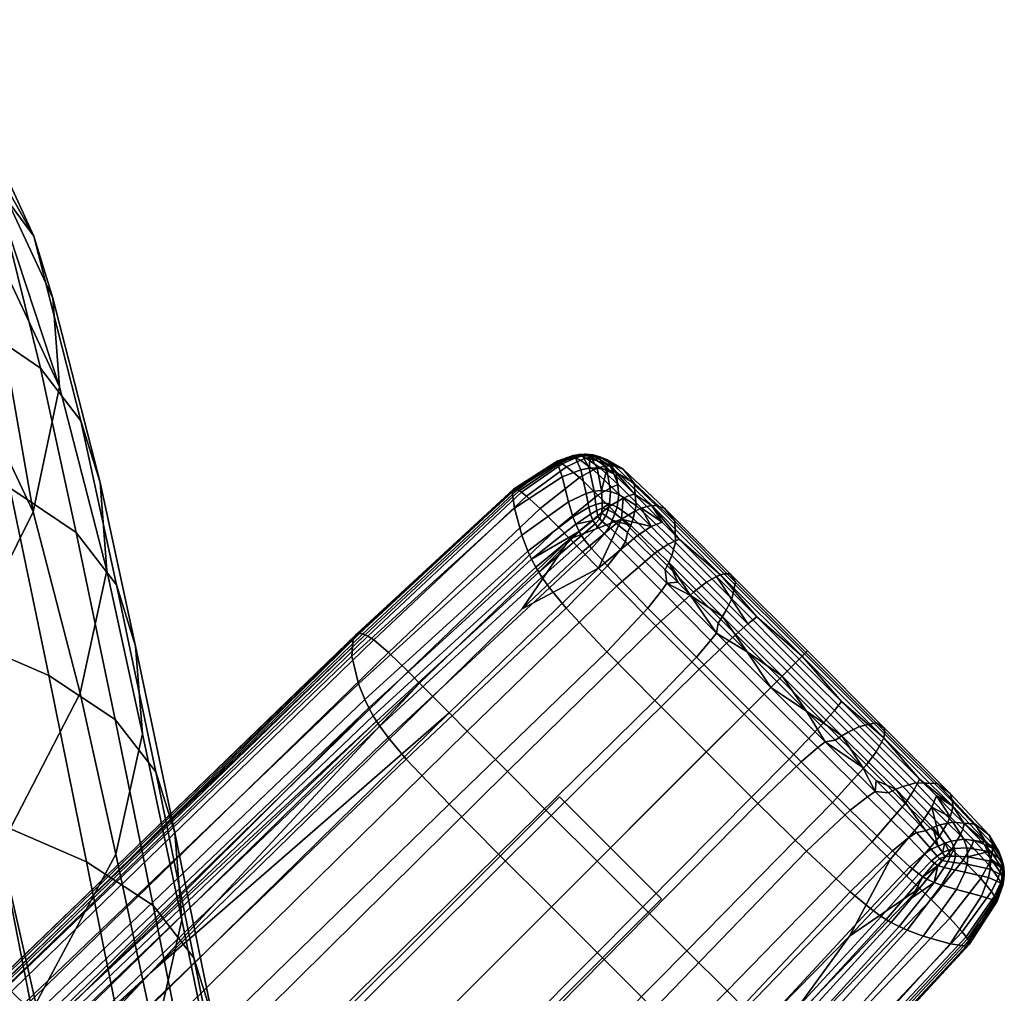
# Model space of a CAD drawing. Header units: millimetres. Extents: x -300 to 300, y -315 to 353.
# Tile 53 of 53: x 258 to 299, y 276 to 317. Entities that reach past the tile are written whole.
import ezdxf

# ---------------------------------------------------------------- set-up
doc = ezdxf.new("R2010")
doc.units = ezdxf.units.MM
doc.header["$MEASUREMENT"] = 0
for name, color, linetype in [('nozky', 250, 'Continuous'), ('podnoz', 7, 'Continuous'), ('sedak', 203, 'Continuous')]:
    doc.layers.add(name, color=color, linetype=linetype)

msp = doc.modelspace()

# ---------------------------------------------------------------- meshes
at = {"layer": 'nozky'}
mesh = msp.add_polyface(dxfattribs=at)
corners = [(-270.429, -266.186, 10), (-266.187, -270.429, 10), (-284.571, -280.328, 10), (-280.328, -284.571, 10), (-270.429, -266.186), (-266.187, -270.429), (-284.571, -280.328), (-280.328, -284.571), (-266.187, -270.429), (-266.187, -270.429, 10), (-270.429, -266.186), (-270.429, -266.186, 10), (-270.429, -266.186), (-270.429, -266.186, 10), (-284.571, -280.328), (-284.571, -280.328, 10), (-284.571, -280.328), (-284.571, -280.328, 10), (-280.328, -284.571), (-280.328, -284.571, 10), (-280.328, -284.571), (-280.328, -284.571, 10), (-266.187, -270.429), (-266.187, -270.429, 10), (-284.571, 280.328, 10), (-280.328, 284.571, 10), (-270.429, 266.186, 10), (-266.187, 270.429, 10), (-284.571, 280.328), (-280.328, 284.571), (-270.429, 266.186), (-266.187, 270.429), (-270.429, 266.186), (-270.429, 266.186, 10), (-266.187, 270.429), (-266.187, 270.429, 10), (-266.187, 270.429), (-266.187, 270.429, 10), (-280.328, 284.571), (-280.328, 284.571, 10), (-280.328, 284.571), (-280.328, 284.571, 10), (-284.571, 280.328), (-284.571, 280.328, 10), (-284.571, 280.328), (-284.571, 280.328, 10), (-270.429, 266.186), (-270.429, 266.186, 10), (270.429, 266.186, 10), (266.187, 270.429, 10), (284.571, 280.328, 10), (280.328, 284.571, 10), (270.429, 266.186), (266.187, 270.429), (284.571, 280.328), (280.328, 284.571), (266.187, 270.429), (266.187, 270.429, 10), (270.429, 266.186), (270.429, 266.186, 10), (270.429, 266.186), (270.429, 266.186, 10), (284.571, 280.328), (284.571, 280.328, 10), (284.571, 280.328), (284.571, 280.328, 10), (280.328, 284.571), (280.328, 284.571, 10), (280.328, 284.571), (280.328, 284.571, 10), (266.187, 270.429), (266.187, 270.429, 10), (284.571, -280.328, 10), (280.328, -284.571, 10), (270.429, -266.186, 10), (266.187, -270.429, 10), (284.571, -280.328), (280.328, -284.571), (270.429, -266.186), (266.187, -270.429), (270.429, -266.186), (270.429, -266.186, 10), (266.187, -270.429), (266.187, -270.429, 10), (266.187, -270.429), (266.187, -270.429, 10), (280.328, -284.571), (280.328, -284.571, 10), (280.328, -284.571), (280.328, -284.571, 10), (284.571, -280.328), (284.571, -280.328, 10), (284.571, -280.328), (284.571, -280.328, 10), (270.429, -266.186), (270.429, -266.186, 10)]
mesh.append_faces([[corners[k] for k in face] for face in [(1, 0, 2, 3), (5, 7, 6, 4), (9, 8, 10, 11), (13, 12, 14, 15), (17, 16, 18, 19), (21, 20, 22, 23), (25, 24, 26, 27), (29, 31, 30, 28), (33, 32, 34, 35), (37, 36, 38, 39), (41, 40, 42, 43), (45, 44, 46, 47), (49, 48, 50, 51), (53, 55, 54, 52), (57, 56, 58, 59), (61, 60, 62, 63), (65, 64, 66, 67), (69, 68, 70, 71), (73, 72, 74, 75), (77, 79, 78, 76), (81, 80, 82, 83), (85, 84, 86, 87), (89, 88, 90, 91), (93, 92, 94, 95)]])
at = {"layer": 'podnoz'}
mesh = msp.add_polyface(dxfattribs=at)
corners = [(281.114, 298.765, 14.211), (281.138, 298.787, 13.763), (280.882, 298.737, 13.878), (280.899, 298.709, 14.382), (281.29, 298.79, 14.042), (281.365, 298.805, 13.682), (280.444, 298.399, 15.387), (280.372, 298.443, 15.069), (278.665, 297.275, 15.767), (278.752, 297.218, 16.141), (280.631, 298.273, 15.97), (278.962, 297.057, 16.839), (281.015, 298.654, 14.912), (280.945, 298.688, 14.66), (281.202, 298.554, 15.378), (281.75, 298.149, 16.266), (281.171, 297.83, 16.988), (282.511, 297.436, 17.06), (281.929, 297.096, 17.848), (281.238, 298.722, 14.623), (281.163, 298.748, 14.424), (281.437, 298.632, 15.022), (281.998, 298.242, 15.841), (282.763, 297.537, 16.6), (280.315, 298.477, 14.732), (279.55, 298.026, 15.064), (278.59, 297.316, 15.377), (281.645, 298.677, 14.618), (281.43, 298.76, 14.281), (281.911, 298.525, 14.99), (282.226, 298.296, 15.371), (282.586, 297.984, 15.742), (280.236, 298.512, 13.535), (280.257, 298.428, 12.221), (278.366, 297.223, 12.585), (278.427, 297.346, 14.031), (280.259, 298.508, 14.154), (278.495, 297.351, 14.721), (280.982, 298.67, 12.125), (281.215, 298.15, 9.557), (280.439, 297.861, 9.509), (280.897, 298.741, 13.327), (281.566, 298.213, 9.613), (281.771, 297.257, 7.337), (281.443, 297.164, 7.245), (281.304, 298.719, 12.123), (281.182, 298.789, 13.262), (281.9, 298.225, 9.691), (282.08, 297.291, 7.422), (281.442, 298.801, 13.253), (281.605, 298.727, 12.169), (282.002, 298.684, 13.66), (281.833, 298.693, 14.164), (282.438, 298.313, 14.851), (282.634, 298.298, 14.288), (281.728, 298.771, 13.406), (281.59, 298.776, 13.871), (281.956, 298.684, 12.312), (282.29, 298.58, 12.523), (282.298, 298.17, 9.822), (282.68, 298.043, 9.98)]
mesh.append_faces([[corners[k] for k in face] for face in [(0, 1, 2, 3), (4, 5, 1, 0), (6, 7, 8, 9), (10, 6, 9, 11), (12, 13, 7, 6), (14, 12, 6, 10), (15, 14, 10, 16), (17, 15, 16, 18), (19, 20, 13, 12), (21, 19, 12, 14), (22, 21, 14, 15), (23, 22, 15, 17), (7, 24, 25, 25), (7, 25, 26, 8), (7, 3, 24, 24), (13, 3, 7, 7), (0, 3, 13, 20), (0, 20, 4, 4), (21, 27, 28, 19), (19, 28, 4, 20), (21, 29, 27, 27), (22, 30, 29, 21), (30, 22, 31, 31), (32, 33, 34, 35), (36, 32, 35, 37), (38, 39, 40, 33), (41, 38, 33, 32), (2, 41, 32, 36), (42, 43, 44, 39), (45, 42, 39, 38), (46, 45, 38, 41), (1, 46, 41, 2), (42, 47, 48, 43), (2, 36, 24, 3), (37, 25, 24, 36), (46, 49, 50, 45), (50, 47, 42, 42), (1, 5, 49, 46), (45, 50, 42, 42), (51, 52, 53, 54), (55, 56, 52, 51), (57, 55, 51, 58), (59, 57, 58, 60), (49, 5, 56, 55), (49, 55, 57, 57), (31, 53, 30, 30), (29, 30, 53, 53), (52, 27, 29, 29), (52, 28, 27, 27), (56, 28, 52, 52), (4, 28, 56, 5), (57, 50, 49, 49), (52, 29, 53, 53), (59, 47, 50, 57), (59, 48, 47, 47)]])
mesh = msp.add_polyface(dxfattribs=at)
corners = [(284.293, 294.691, 19.001), (283.57, 295.424, 18.792), (281.959, 294.066, 20), (282.695, 293.319, 20.219), (284.852, 295.068, 18.158), (284.138, 295.789, 17.959), (286.433, 293.479, 18.396), (285.9, 293.075, 19.25), (282.911, 296.095, 18.515), (283.734, 296.56, 17.214), (283.487, 296.449, 17.694), (284.602, 295.982, 16.929), (283.961, 296.629, 16.681), (285.302, 295.276, 17.115), (286.849, 293.724, 17.338), (282.972, 296.973, 17.402), (282.511, 297.436, 17.06), (281.929, 297.096, 17.848), (282.392, 296.625, 18.209), (283.222, 297.078, 16.93), (282.763, 297.537, 16.6), (282.586, 297.984, 15.742), (283.452, 297.144, 16.408), (281.998, 298.242, 15.841), (283.08, 295.156, 5.301), (282.872, 294.843, 4.974), (282.199, 295.486, 5.157), (282.398, 295.764, 5.437), (284.567, 293.121, 5.046), (284.008, 292.41, 4.482), (282.328, 294.158, 4.48), (284.786, 293.444, 5.418), (282.517, 296.062, 5.778), (283.155, 295.545, 5.686), (284.728, 294, 5.83), (284.366, 296.659, 15.461), (284.172, 296.662, 16.095), (287.024, 293.795, 16.724), (287.178, 293.836, 16.06), (284.7, 296.558, 14.079), (287.423, 293.827, 14.61), (285.12, 296.02, 11.075), (287.646, 293.489, 11.456), (285.149, 295.133, 8.157), (287.488, 292.785, 8.397), (284.998, 294.591, 6.889), (287.258, 292.318, 7.067), (282.634, 298.298, 14.288), (282.438, 298.313, 14.851), (282.976, 298.174, 13.053), (283.428, 297.595, 10.348), (283.517, 296.67, 7.739), (283.397, 296.125, 6.617), (283.292, 295.838, 6.125), (284.878, 294.301, 6.329), (282.29, 298.58, 12.523), (282.002, 298.684, 13.66), (282.68, 298.043, 9.98), (282.803, 297.125, 7.579), (282.723, 296.596, 6.583), (282.637, 296.329, 6.155), (282.448, 297.249, 7.507), (282.298, 298.17, 9.822), (282.416, 296.732, 6.583), (282.355, 296.484, 6.201), (285.241, 293.479, 5.878), (282.256, 296.241, 5.869)]
mesh.append_faces([[corners[k] for k in face] for face in [(0, 1, 2, 3), (4, 5, 1, 0), (6, 4, 0, 7), (1, 8, 2, 2), (1, 5, 8, 8), (5, 9, 10, 10), (5, 11, 9, 9), (12, 9, 11, 11), (8, 5, 10, 10), (4, 13, 11, 5), (6, 14, 13, 4), (15, 16, 17, 18), (19, 20, 16, 15), (8, 15, 18, 18), (21, 20, 19, 22), (22, 19, 9, 12), (19, 15, 10, 9), (15, 8, 10, 10), (23, 20, 21, 21), (24, 25, 26, 27), (28, 29, 30, 25), (31, 28, 25, 24), (27, 32, 33, 24), (24, 33, 34, 31), (35, 36, 37, 38), (39, 35, 38, 40), (41, 39, 40, 42), (43, 41, 42, 44), (45, 43, 44, 46), (47, 48, 36, 35), (49, 47, 35, 39), (50, 49, 39, 41), (51, 50, 41, 43), (52, 51, 43, 45), (53, 52, 45, 54), (55, 56, 47, 49), (57, 55, 49, 50), (58, 57, 50, 51), (59, 58, 51, 52), (60, 59, 52, 53), (61, 62, 57, 58), (63, 61, 58, 59), (64, 63, 59, 60), (36, 11, 13, 13), (37, 13, 14, 14), (36, 12, 11, 11), (36, 13, 37, 37), (36, 22, 12, 12), (48, 21, 22, 22), (36, 48, 22, 22), (54, 34, 33, 53), (54, 65, 34, 34), (33, 32, 53, 53), (32, 60, 53, 53), (60, 32, 66, 64)]])
mesh = msp.add_polyface(dxfattribs=at)
corners = [(282.695, 293.319, 20.219), (281.959, 294.066, 20), (275.75, 288.049, 21.48), (276.502, 287.293, 21.707), (284.333, 291.669, 20.482), (278.17, 285.619, 21.979), (286.127, 289.87, 20.579), (279.993, 283.794, 22.079), (281.291, 294.748, 19.707), (278.778, 292.369, 20.509), (275.067, 288.739, 21.178), (282.911, 296.095, 18.515), (280.766, 295.289, 19.383), (280.298, 295.77, 18.996), (274.044, 289.771, 20.439), (274.527, 289.285, 20.842), (281.171, 297.83, 16.988), (280.631, 298.273, 15.97), (278.962, 297.057, 16.839), (279.528, 296.544, 18.039), (281.929, 297.096, 17.848), (282.392, 296.625, 18.209), (280.892, 296.198, 6.102), (281.006, 295.89, 5.69), (279.176, 294.436, 5.463), (279.024, 294.771, 5.917), (280.71, 296.814, 7.084), (278.775, 295.43, 6.994), (280.439, 297.861, 9.509), (278.46, 296.555, 9.637), (280.257, 298.428, 12.221), (278.366, 297.223, 12.585), (281.556, 296.593, 6.325), (281.627, 296.312, 5.946), (281.443, 297.164, 7.245), (281.215, 298.15, 9.557), (281.842, 296.713, 6.445), (281.877, 296.455, 6.085), (281.771, 297.257, 7.337), (281.146, 295.594, 5.341), (279.35, 294.103, 5.074), (281.72, 296.049, 5.63), (282.08, 296.351, 5.952), (281.922, 296.215, 5.787), (282.099, 296.553, 6.218), (282.08, 297.291, 7.422), (282.105, 296.775, 6.547), (278.59, 297.316, 15.377), (279.55, 298.026, 15.064), (278.495, 297.351, 14.721), (281.363, 295.249, 5.002), (279.6, 293.695, 4.686), (279.471, 293.897, 4.867), (281.249, 295.418, 5.159), (281.914, 295.777, 5.355), (281.808, 295.907, 5.476), (282.108, 296.01, 5.588), (282.004, 296.109, 5.675), (281.659, 294.88, 4.734), (279.921, 293.244, 4.364), (282.199, 295.486, 5.157), (282.398, 295.764, 5.437), (282.328, 294.158, 4.48), (280.617, 292.4, 4.036), (282.872, 294.843, 4.974), (282.305, 290.594, 3.953), (275.75, 284.257, 4.391), (273.96, 286.131, 4.528), (284.008, 292.41, 4.482), (282.256, 296.241, 5.869), (282.517, 296.062, 5.778), (282.355, 296.484, 6.201), (282.416, 296.732, 6.583), (282.298, 298.17, 9.822), (282.448, 297.249, 7.507)]
mesh.append_faces([[corners[k] for k in face] for face in [(0, 1, 2, 3), (4, 0, 3, 5), (6, 4, 5, 7), (1, 8, 9, 9), (1, 9, 10, 2), (11, 8, 1, 1), (12, 13, 14, 15), (16, 17, 18, 19), (20, 16, 19, 13), (21, 20, 13, 12), (15, 10, 9, 12), (9, 8, 12, 12), (21, 12, 11, 11), (11, 12, 8, 8), (22, 23, 24, 25), (26, 22, 25, 27), (28, 26, 27, 29), (30, 28, 29, 31), (32, 33, 23, 22), (34, 32, 22, 26), (35, 34, 26, 28), (36, 37, 33, 32), (38, 36, 32, 34), (24, 39, 40, 40), (23, 41, 39, 39), (33, 41, 23, 23), (42, 43, 37, 44), (43, 41, 33, 37), (38, 45, 46, 36), (36, 46, 44, 37), (23, 39, 24, 24), (47, 48, 49, 49), (50, 51, 52, 53), (54, 50, 53, 55), (56, 54, 55, 57), (58, 59, 51, 50), (60, 58, 50, 54), (61, 60, 54, 56), (62, 63, 59, 58), (64, 62, 58, 60), (65, 66, 67, 63), (68, 65, 63, 62), (52, 40, 39, 39), (52, 39, 53, 53), (39, 41, 55, 53), (42, 57, 43, 43), (43, 57, 55, 41), (69, 56, 57, 42), (70, 61, 56, 69), (71, 44, 72, 72), (45, 73, 74, 74), (72, 46, 45, 74), (46, 72, 44, 44), (69, 42, 44, 71)]])
mesh = msp.add_polyface(dxfattribs=at)
corners = [(278.17, 285.619, 21.979), (276.502, 287.293, 21.707), (247.772, 259.027, 25.637), (249.516, 257.284, 25.912), (279.993, 283.794, 22.079), (251.418, 255.382, 26.013), (281.893, 281.894, 22.094), (253.4, 253.4, 26.027), (283.794, 279.993, 22.079), (255.382, 251.418, 26.013), (285.619, 278.17, 21.979), (257.284, 249.516, 25.912), (287.292, 276.502, 21.707), (259.028, 247.772, 25.637), (288.049, 275.75, 21.48), (259.815, 246.984, 25.408), (275.75, 288.049, 21.48), (275.067, 288.739, 21.178), (263.348, 277.25, 22.832), (260.534, 246.266, 25.103), (269.505, 255.438, 23.885), (277.25, 263.348, 22.832), (278.752, 297.218, 16.141), (278.665, 297.275, 15.767), (272.265, 291.301, 17.016), (272.373, 291.247, 17.411), (278.962, 297.057, 16.839), (272.617, 291.085, 18.151), (279.528, 296.544, 18.039), (273.236, 290.557, 19.431), (280.298, 295.77, 18.996), (274.044, 289.771, 20.439), (272.167, 291.338, 16.605), (260.33, 279.858, 18.22), (278.59, 297.316, 15.377), (274.527, 289.285, 20.842), (279.024, 294.771, 5.917), (279.176, 294.436, 5.463), (272.414, 288.266, 6.096), (272.247, 288.604, 6.584), (278.775, 295.43, 6.994), (271.981, 289.262, 7.74), (278.46, 296.555, 9.637), (271.705, 290.412, 10.561), (278.366, 297.223, 12.585), (271.76, 291.164, 13.674), (278.427, 297.346, 14.031), (271.918, 291.334, 15.192), (278.495, 297.351, 14.721), (272.031, 291.357, 15.915), (272.603, 287.927, 5.676), (279.35, 294.103, 5.074), (260.616, 276.461, 6.894), (262.418, 242.52, 14.162), (290.412, 271.705, 10.561), (291.164, 271.76, 13.674), (263.114, 242.653, 17.44), (261.332, 242.77, 11.12), (289.262, 271.981, 7.74), (260.697, 243.043, 9.838), (288.604, 272.247, 6.584), (260.366, 243.217, 9.284), (288.266, 272.414, 6.096), (263.276, 242.997, 19.763), (279.858, 260.33, 18.22), (272.154, 252.375, 19.256), (263.246, 243.156, 20.472), (268.821, 252.646, 7.734), (276.461, 260.616, 6.894), (279.6, 293.695, 4.686), (272.87, 287.506, 5.255), (272.732, 287.716, 5.452), (279.471, 293.897, 4.867), (279.921, 293.244, 4.364), (273.214, 287.029, 4.903), (280.617, 292.4, 4.036), (273.96, 286.131, 4.528), (279.995, 279.994, 4.375), (251.475, 251.475, 6.584), (249.086, 253.865, 6.647), (277.807, 282.185, 4.381), (282.185, 277.807, 4.381), (253.866, 249.086, 6.647), (284.257, 275.75, 4.391), (256.131, 246.838, 6.839), (286.131, 273.961, 4.528), (258.169, 244.877, 7.283), (287.029, 273.215, 4.903), (259.115, 244.07, 7.839), (287.506, 272.87, 5.255), (259.604, 243.701, 8.29), (287.716, 272.732, 5.452), (259.818, 243.554, 8.529), (260.029, 243.416, 8.797), (262.424, 244.326, 23.341), (262.974, 243.658, 22.047), (291.085, 272.617, 18.151), (290.557, 273.236, 19.431), (261.607, 245.187, 24.358), (289.771, 274.045, 20.439), (261.102, 245.697, 24.765), (289.285, 274.527, 20.842), (263.205, 243.268, 20.892)]
mesh.append_faces([[corners[k] for k in face] for face in [(0, 1, 2, 3), (4, 0, 3, 5), (6, 4, 5, 7), (8, 6, 7, 9), (10, 8, 9, 11), (12, 10, 11, 13), (14, 12, 13, 15), (16, 17, 18, 18), (15, 19, 20, 20), (21, 15, 20, 20), (22, 23, 24, 25), (26, 22, 25, 27), (28, 26, 27, 29), (30, 28, 29, 31), (24, 32, 33, 33), (34, 32, 24, 23), (17, 35, 18, 18), (36, 37, 38, 39), (40, 36, 39, 41), (42, 40, 41, 43), (44, 42, 43, 45), (46, 44, 45, 47), (48, 46, 47, 49), (50, 38, 37, 51), (52, 38, 50, 50), (48, 49, 32, 34), (32, 49, 33, 33), (53, 54, 55, 56), (57, 58, 54, 53), (59, 60, 58, 57), (61, 62, 60, 59), (63, 64, 65, 65), (66, 63, 65, 65), (61, 67, 68, 62), (69, 70, 71, 72), (73, 74, 70, 69), (75, 76, 74, 73), (77, 78, 79, 80), (81, 82, 78, 77), (83, 84, 82, 81), (85, 86, 84, 83), (87, 88, 86, 85), (89, 90, 88, 87), (91, 92, 90, 89), (52, 50, 71, 71), (71, 50, 51, 72), (93, 92, 67, 67), (91, 68, 67, 92), (94, 95, 96, 97), (98, 94, 97, 99), (100, 98, 99, 101), (102, 66, 65, 65), (102, 65, 64, 64), (21, 20, 100, 100), (100, 20, 19, 19)]])
mesh = msp.add_polyface(dxfattribs=at)
corners = [(285.9, 293.075, 19.25), (284.293, 294.691, 19.001), (282.695, 293.319, 20.219), (284.333, 291.669, 20.482), (287.655, 291.316, 19.342), (286.127, 289.87, 20.579), (289.485, 289.485, 19.355), (287.998, 287.998, 20.593), (291.316, 287.655, 19.342), (289.87, 286.127, 20.579), (288.158, 291.752, 18.483), (286.433, 293.479, 18.396), (289.955, 289.955, 18.496), (291.751, 288.158, 18.483), (286.849, 293.724, 17.338), (290.285, 290.285, 17.432), (288.533, 292.038, 17.42), (292.038, 288.533, 17.42), (286.017, 290.371, 4.528), (284.291, 288.571, 3.969), (282.305, 290.594, 3.953), (284.008, 292.41, 4.482), (286.609, 291.056, 5.118), (284.567, 293.121, 5.046), (286.852, 291.359, 5.505), (284.786, 293.444, 5.418), (288.192, 288.192, 4.535), (286.428, 286.429, 3.97), (288.831, 288.831, 5.128), (289.104, 289.104, 5.518), (291.36, 286.852, 5.505), (291.056, 286.609, 5.118), (285.78, 292.936, 5.914), (288.123, 290.584, 5.973), (284.728, 294, 5.83), (285.241, 293.479, 5.878), (286.921, 291.787, 5.957), (289.353, 289.354, 5.975), (290.584, 288.122, 5.973), (290.506, 290.506, 16.145), (290.409, 290.408, 16.814), (293.795, 287.024, 16.724), (293.835, 287.179, 16.06), (290.625, 290.625, 14.686), (293.827, 287.424, 14.61), (290.567, 290.567, 11.51), (293.489, 287.646, 11.456), (290.136, 290.136, 8.431), (292.785, 287.488, 8.397), (289.787, 289.787, 7.092), (292.318, 287.258, 7.067), (289.58, 289.58, 6.502), (292.06, 287.104, 6.48), (287.178, 293.836, 16.06), (287.024, 293.795, 16.724), (287.423, 293.827, 14.61), (287.646, 293.489, 11.456), (287.488, 292.785, 8.397), (287.258, 292.318, 7.067), (287.103, 292.061, 6.48), (284.878, 294.301, 6.329), (284.998, 294.591, 6.889), (291.787, 286.922, 5.957)]
mesh.append_faces([[corners[k] for k in face] for face in [(0, 1, 2, 3), (4, 0, 3, 5), (6, 4, 5, 7), (8, 6, 7, 9), (10, 11, 0, 4), (12, 10, 4, 6), (13, 12, 6, 8), (11, 10, 14, 14), (12, 15, 16, 10), (10, 16, 14, 14), (13, 17, 15, 12), (18, 19, 20, 21), (22, 18, 21, 23), (24, 22, 23, 25), (26, 27, 19, 18), (28, 26, 18, 22), (29, 28, 22, 24), (30, 31, 28, 29), (24, 25, 32, 32), (29, 24, 33, 33), (25, 34, 35, 35), (24, 32, 36, 36), (33, 24, 36, 36), (32, 25, 35, 35), (33, 37, 29, 29), (30, 29, 38, 38), (37, 38, 29, 29), (39, 40, 41, 42), (43, 39, 42, 44), (45, 43, 44, 46), (47, 45, 46, 48), (49, 47, 48, 50), (51, 49, 50, 52), (53, 54, 40, 39), (55, 53, 39, 43), (56, 55, 43, 45), (57, 56, 45, 47), (58, 57, 47, 49), (59, 58, 49, 51), (60, 61, 58, 59), (40, 17, 41, 41), (52, 62, 38, 38), (51, 52, 38, 38), (17, 40, 15, 15), (40, 16, 15, 15), (54, 14, 16, 16), (40, 54, 16, 16), (37, 33, 51, 51), (38, 37, 51, 51), (60, 59, 32, 32), (51, 33, 59, 59), (59, 33, 36, 36), (32, 59, 36, 36), (35, 60, 32, 32)]])
mesh = msp.add_polyface(dxfattribs=at)
corners = [(276.502, 287.293, 21.707), (275.75, 288.049, 21.48), (246.984, 259.815, 25.408), (247.772, 259.027, 25.637), (246.266, 260.534, 25.103), (235.95, 250.453, 26.488), (255.437, 269.505, 23.885), (224.748, 239.514, 27.988), (263.348, 277.25, 22.832), (259.815, 246.984, 25.408), (250.453, 235.95, 26.488), (260.534, 246.266, 25.103), (243.389, 263.146, 21.295), (243.268, 263.205, 20.892), (197.618, 219.195, 26.914), (197.751, 219.107, 27.307), (243.659, 262.974, 22.047), (198.046, 218.883, 28.044), (272.373, 291.247, 17.411), (272.265, 291.301, 17.016), (272.617, 291.085, 18.151), (273.236, 290.557, 19.431), (244.326, 262.424, 23.341), (274.044, 289.771, 20.439), (245.187, 261.607, 24.358), (274.527, 289.285, 20.842), (245.698, 261.102, 24.765), (232.785, 253.246, 21.87), (221.519, 242.398, 23.393), (252.375, 272.154, 19.256), (243.157, 263.246, 20.472), (260.33, 279.858, 18.22), (242.859, 263.262, 19.017), (242.653, 263.114, 17.44), (196.922, 219.38, 23.555), (197.161, 219.398, 25.091), (242.997, 263.275, 19.763), (197.317, 219.353, 25.816), (272.247, 288.604, 6.584), (272.414, 288.266, 6.096), (243.217, 260.365, 9.284), (243.042, 260.697, 9.838), (271.981, 289.262, 7.74), (242.77, 261.332, 11.12), (271.705, 290.412, 10.561), (242.52, 262.418, 14.162), (271.76, 291.164, 13.674), (271.918, 291.334, 15.192), (272.031, 291.357, 15.915), (233.018, 250.204, 10.102), (221.716, 239.565, 11.552), (252.646, 268.82, 7.734), (243.417, 260.029, 8.797), (260.616, 276.461, 6.894), (268.821, 252.646, 7.734), (260.366, 243.217, 9.284), (260.029, 243.416, 8.797), (272.87, 287.506, 5.255), (243.701, 259.604, 8.29), (243.554, 259.817, 8.529), (272.732, 287.716, 5.452), (273.214, 287.029, 4.903), (244.07, 259.115, 7.839), (273.96, 286.131, 4.528), (244.877, 258.169, 7.283), (275.75, 284.257, 4.391), (246.837, 256.131, 6.839), (277.807, 282.185, 4.381), (249.086, 253.865, 6.647), (197.795, 216.617, 14), (261.102, 245.697, 24.765)]
mesh.append_faces([[corners[k] for k in face] for face in [(0, 1, 2, 3), (2, 4, 5, 5), (2, 6, 4, 4), (2, 5, 7, 7), (1, 8, 2, 2), (8, 6, 2, 2), (9, 10, 11, 11), (12, 13, 14, 15), (16, 12, 15, 17), (18, 19, 13, 12), (20, 18, 12, 16), (21, 20, 16, 22), (23, 21, 22, 24), (25, 23, 24, 26), (13, 27, 28, 28), (13, 29, 30, 30), (13, 31, 29, 29), (30, 27, 13, 13), (13, 19, 31, 31), (8, 25, 26, 26), (26, 5, 4, 4), (5, 26, 7, 7), (26, 6, 8, 8), (6, 26, 4, 4), (32, 33, 34, 35), (36, 32, 35, 37), (38, 39, 40, 41), (42, 38, 41, 43), (44, 42, 43, 45), (46, 44, 45, 33), (47, 46, 33, 32), (48, 47, 32, 36), (40, 49, 50, 50), (40, 51, 52, 52), (40, 52, 49, 49), (40, 53, 51, 51), (40, 39, 53, 53), (36, 29, 31, 48), (36, 27, 30, 30), (27, 36, 28, 28), (29, 36, 30, 30), (54, 55, 56, 56), (57, 58, 59, 60), (61, 62, 58, 57), (63, 64, 62, 61), (65, 66, 64, 63), (67, 68, 66, 65), (59, 50, 49, 49), (52, 59, 49, 49), (69, 50, 59, 59), (51, 59, 52, 52), (59, 51, 53, 53), (60, 59, 53, 53), (10, 70, 11, 11)]])
mesh = msp.add_polyface(dxfattribs=at)
corners = [(294.749, 281.291, 19.707), (296.094, 282.911, 18.515), (295.424, 283.569, 18.792), (294.066, 281.959, 20), (295.289, 280.766, 19.383), (296.625, 282.392, 18.209), (287.998, 287.998, 20.593), (286.127, 289.87, 20.579), (279.993, 283.794, 22.079), (281.893, 281.894, 22.094), (289.87, 286.127, 20.579), (283.794, 279.993, 22.079), (291.669, 284.333, 20.482), (285.619, 278.17, 21.979), (293.075, 285.899, 19.25), (291.316, 287.655, 19.342), (294.692, 284.293, 19.001), (293.319, 282.695, 20.219), (293.479, 286.434, 18.396), (291.751, 288.158, 18.483), (295.068, 284.853, 18.158), (295.789, 284.139, 17.959), (293.724, 286.85, 17.338), (292.038, 288.533, 17.42), (295.276, 285.303, 17.115), (295.982, 284.602, 16.929), (284.291, 288.571, 3.969), (277.807, 282.185, 4.381), (275.75, 284.257, 4.391), (282.305, 290.594, 3.953), (286.428, 286.429, 3.97), (279.995, 279.994, 4.375), (288.571, 284.291, 3.969), (282.185, 277.807, 4.381), (290.372, 286.017, 4.528), (288.192, 288.192, 4.535), (291.056, 286.609, 5.118), (288.831, 288.831, 5.128), (292.41, 284.008, 4.482), (290.594, 282.305, 3.953), (293.121, 284.566, 5.046), (293.444, 284.786, 5.418), (291.36, 286.852, 5.505), (294.158, 282.328, 4.48), (292.4, 280.617, 4.036), (294.843, 282.872, 4.974), (295.156, 283.08, 5.301), (295.487, 282.199, 5.157), (294.88, 281.659, 4.734), (295.764, 282.398, 5.437), (296.01, 282.108, 5.588), (295.777, 281.914, 5.355), (296.109, 282.004, 5.675), (295.907, 281.809, 5.475), (292.935, 285.78, 5.914), (294, 284.729, 5.83), (295.545, 283.155, 5.686), (296.062, 282.517, 5.778), (290.584, 288.122, 5.973), (291.787, 286.922, 5.957), (293.48, 285.241, 5.878), (294.591, 284.998, 6.889), (295.132, 285.148, 8.157), (296.67, 283.518, 7.739), (296.125, 283.397, 6.617), (294.301, 284.879, 6.329), (295.838, 283.292, 6.125), (293.835, 287.179, 16.06), (293.795, 287.024, 16.724), (296.662, 284.172, 16.095), (296.659, 284.366, 15.461), (293.827, 287.424, 14.61), (296.558, 284.7, 14.079), (293.489, 287.646, 11.456), (296.02, 285.12, 11.075), (292.785, 287.488, 8.397), (292.318, 287.258, 7.067), (292.06, 287.104, 6.48)]
mesh.append_faces([[corners[k] for k in face] for face in [(0, 1, 2, 3), (1, 0, 4, 5), (6, 7, 8, 9), (10, 6, 9, 11), (12, 10, 11, 13), (14, 15, 10, 12), (16, 14, 12, 17), (2, 16, 17, 3), (18, 19, 15, 14), (20, 18, 14, 16), (21, 20, 16, 2), (18, 22, 23, 19), (20, 24, 22, 18), (1, 21, 2, 2), (24, 20, 21, 25), (26, 27, 28, 29), (30, 31, 27, 26), (32, 33, 31, 30), (34, 32, 30, 35), (36, 34, 35, 37), (38, 39, 32, 34), (40, 38, 34, 36), (41, 40, 36, 42), (43, 44, 39, 38), (45, 43, 38, 40), (46, 45, 40, 41), (47, 48, 43, 45), (49, 47, 45, 46), (50, 51, 47, 49), (52, 53, 51, 50), (41, 42, 54, 54), (41, 55, 56, 46), (46, 56, 57, 49), (42, 58, 59, 59), (41, 54, 60, 60), (54, 42, 59, 59), (55, 41, 60, 60), (61, 62, 63, 64), (65, 61, 64, 66), (67, 68, 69, 70), (71, 67, 70, 72), (73, 71, 72, 74), (75, 73, 74, 62), (76, 75, 62, 61), (77, 76, 61, 65), (68, 22, 24, 24), (68, 24, 69, 69), (68, 23, 22, 22), (57, 56, 66, 66), (55, 65, 56, 56), (65, 60, 54, 77), (65, 66, 56, 56), (65, 55, 60, 60), (59, 77, 54, 54)]])
mesh = msp.add_polyface(dxfattribs=at)
corners = [(296.094, 282.911, 18.515), (296.449, 283.486, 17.694), (295.789, 284.139, 17.959), (295.982, 284.602, 16.929), (296.559, 283.734, 17.214), (296.629, 283.961, 16.681), (297.257, 281.771, 7.337), (297.291, 282.08, 7.422), (298.225, 281.9, 9.691), (298.213, 281.566, 9.613), (296.714, 281.842, 6.445), (296.776, 282.105, 6.547), (296.456, 281.877, 6.085), (296.552, 282.099, 6.218), (296.215, 281.923, 5.787), (296.351, 282.08, 5.952), (296.01, 282.108, 5.588), (296.241, 282.257, 5.869), (296.109, 282.004, 5.675), (295.764, 282.398, 5.437), (296.062, 282.517, 5.778), (296.049, 281.721, 5.629), (295.907, 281.809, 5.475), (297.436, 282.512, 17.06), (298.149, 281.75, 16.266), (298.242, 281.998, 15.841), (297.537, 282.763, 16.6), (296.973, 282.972, 17.402), (297.079, 283.222, 16.93), (297.096, 281.93, 17.848), (297.831, 281.171, 16.988), (296.625, 282.392, 18.209), (298.677, 281.645, 14.618), (298.296, 282.226, 15.371), (297.985, 282.586, 15.742), (297.143, 283.452, 16.408), (296.484, 282.355, 6.201), (296.733, 282.416, 6.583), (298.58, 282.29, 12.523), (298.683, 282.002, 13.66), (298.771, 281.728, 13.406), (298.684, 281.956, 12.312), (298.043, 282.681, 9.98), (298.17, 282.298, 9.822), (297.125, 282.803, 7.579), (297.249, 282.448, 7.507), (296.596, 282.723, 6.583), (296.329, 282.637, 6.155), (298.298, 282.635, 14.288), (298.313, 282.438, 14.851), (298.694, 281.833, 14.164), (298.173, 282.977, 13.053), (297.595, 283.428, 10.348), (296.67, 283.518, 7.739), (296.125, 283.397, 6.617), (295.838, 283.292, 6.125), (296.659, 284.366, 15.461), (296.662, 284.172, 16.095), (296.558, 284.7, 14.079), (296.02, 285.12, 11.075), (295.132, 285.148, 8.157), (298.727, 281.605, 12.169), (295.276, 285.303, 17.115)]
mesh.append_faces([[corners[k] for k in face] for face in [(0, 1, 2, 2), (3, 2, 4, 4), (4, 2, 1, 1), (3, 4, 5, 5), (6, 7, 8, 9), (7, 6, 10, 11), (11, 10, 12, 13), (14, 15, 13, 12), (16, 17, 15, 18), (16, 19, 20, 17), (21, 22, 18, 14), (15, 14, 18, 18), (23, 24, 25, 26), (27, 23, 26, 28), (29, 30, 24, 23), (31, 29, 23, 27), (25, 32, 33, 33), (34, 25, 33, 33), (35, 28, 26, 34), (28, 35, 5, 4), (31, 27, 1, 0), (27, 28, 4, 1), (26, 25, 34, 34), (13, 36, 37, 37), (38, 39, 40, 41), (42, 38, 41, 43), (44, 42, 43, 45), (46, 44, 45, 37), (47, 46, 37, 36), (48, 49, 50, 39), (51, 48, 39, 38), (52, 51, 38, 42), (53, 52, 42, 44), (54, 53, 44, 46), (55, 54, 46, 47), (56, 57, 49, 48), (58, 56, 48, 51), (59, 58, 51, 52), (60, 59, 52, 53), (41, 61, 8, 43), (49, 33, 32, 50), (49, 34, 33, 33), (49, 35, 34, 34), (57, 3, 5, 5), (57, 62, 3, 3), (57, 5, 35, 35), (49, 57, 35, 35), (43, 8, 7, 7), (45, 7, 11, 37), (37, 11, 13, 13), (43, 7, 45, 45), (15, 17, 36, 13), (47, 36, 17, 17), (55, 47, 20, 20), (17, 20, 47, 47)]])
mesh = msp.add_polyface(dxfattribs=at)
corners = [(294.066, 281.959, 20), (293.319, 282.695, 20.219), (287.292, 276.502, 21.707), (288.049, 275.75, 21.48), (259.815, 246.984, 25.408), (277.25, 263.348, 22.832), (288.739, 275.066, 21.178), (292.37, 278.778, 20.509), (297.345, 278.428, 14.031), (298.512, 280.235, 13.535), (298.508, 280.259, 14.154), (297.35, 278.494, 14.721), (291.334, 271.918, 15.192), (291.358, 272.031, 15.915), (263.262, 242.859, 19.017), (263.276, 242.997, 19.763), (297.223, 278.365, 12.585), (298.428, 280.257, 12.221), (291.164, 271.76, 13.674), (263.114, 242.653, 17.44), (296.555, 278.461, 9.637), (297.861, 280.439, 9.509), (290.412, 271.705, 10.561), (295.429, 278.775, 6.994), (296.815, 280.711, 7.084), (289.262, 271.981, 7.74), (294.771, 279.023, 5.917), (296.198, 280.892, 6.102), (288.604, 272.247, 6.584), (294.436, 279.176, 5.463), (295.89, 281.006, 5.69), (288.266, 272.414, 6.096), (298.496, 280.282, 14.448), (298.477, 280.315, 14.732), (298.026, 279.55, 15.064), (291.337, 272.168, 16.605), (297.316, 278.59, 15.377), (279.858, 260.33, 18.22), (287.927, 272.603, 5.676), (294.103, 279.351, 5.074), (294.955, 280.359, 5.15), (276.461, 260.616, 6.894), (290.594, 282.305, 3.953), (284.257, 275.75, 4.391), (282.185, 277.807, 4.381), (288.571, 284.291, 3.969), (292.4, 280.617, 4.036), (286.131, 273.961, 4.528), (293.244, 279.922, 4.364), (287.029, 273.215, 4.903), (293.696, 279.6, 4.686), (287.506, 272.87, 5.255), (293.898, 279.471, 4.867), (287.716, 272.732, 5.452), (295.418, 281.248, 5.159), (295.249, 281.363, 5.002), (297.218, 278.752, 16.141), (297.275, 278.665, 15.767), (298.443, 280.371, 15.069), (298.399, 280.443, 15.387), (297.057, 278.963, 16.839), (298.273, 280.631, 15.97), (296.543, 279.528, 18.039), (297.831, 281.171, 16.988), (291.247, 272.373, 17.411), (291.301, 272.266, 17.016), (291.085, 272.617, 18.151), (290.557, 273.236, 19.431), (289.771, 274.045, 20.439), (295.77, 280.299, 18.996), (289.285, 274.527, 20.842), (295.289, 280.766, 19.383), (263.146, 243.389, 21.295), (263.205, 243.268, 20.892), (262.974, 243.658, 22.047), (261.102, 245.697, 24.765)]
mesh.append_faces([[corners[k] for k in face] for face in [(0, 1, 2, 3), (4, 5, 6, 3), (3, 6, 7, 0), (8, 9, 10, 11), (12, 8, 11, 13), (14, 12, 13, 15), (16, 17, 9, 8), (18, 16, 8, 12), (19, 18, 12, 14), (20, 21, 17, 16), (22, 20, 16, 18), (23, 24, 21, 20), (25, 23, 20, 22), (26, 27, 24, 23), (28, 26, 23, 25), (29, 30, 27, 26), (31, 29, 26, 28), (32, 33, 34, 34), (35, 13, 11, 36), (36, 11, 34, 34), (37, 13, 35, 35), (10, 32, 11, 11), (32, 34, 11, 11), (15, 13, 37, 37), (31, 38, 39, 29), (29, 39, 40, 30), (38, 31, 41, 41), (42, 43, 44, 45), (46, 47, 43, 42), (48, 49, 47, 46), (50, 51, 49, 48), (52, 53, 51, 50), (54, 52, 50, 55), (52, 39, 38, 53), (53, 38, 41, 41), (54, 40, 39, 52), (56, 57, 58, 59), (60, 56, 59, 61), (62, 60, 61, 63), (64, 65, 57, 56), (66, 64, 56, 60), (67, 66, 60, 62), (68, 67, 62, 69), (70, 68, 69, 71), (72, 73, 65, 64), (74, 72, 64, 66), (57, 36, 34, 34), (65, 37, 35, 35), (35, 36, 57, 65), (57, 34, 33, 58), (73, 37, 65, 65), (7, 6, 70, 70), (70, 71, 7, 7), (70, 6, 5, 75)]])
mesh = msp.add_polyface(dxfattribs=at)
corners = [(298.718, 280.89, 14.262), (298.704, 280.908, 14.459), (298.477, 280.315, 14.732), (298.496, 280.282, 14.448), (298.771, 281.118, 14.105), (298.748, 281.163, 14.424), (298.79, 281.29, 14.042), (293.319, 282.695, 20.219), (291.669, 284.333, 20.482), (285.619, 278.17, 21.979), (287.292, 276.502, 21.707), (294.066, 281.959, 20), (292.37, 278.778, 20.509), (294.749, 281.291, 19.707), (298.741, 280.897, 13.327), (298.789, 281.182, 13.262), (298.787, 281.138, 13.763), (298.737, 280.882, 13.878), (298.512, 280.235, 13.535), (298.508, 280.259, 14.154), (298.67, 280.981, 12.125), (298.719, 281.305, 12.123), (298.428, 280.257, 12.221), (298.15, 281.215, 9.557), (298.213, 281.566, 9.613), (297.861, 280.439, 9.509), (297.164, 281.443, 7.245), (297.257, 281.771, 7.337), (296.815, 280.711, 7.084), (296.593, 281.557, 6.325), (296.714, 281.842, 6.445), (296.198, 280.892, 6.102), (296.312, 281.627, 5.946), (296.456, 281.877, 6.085), (295.89, 281.006, 5.69), (298.804, 281.365, 13.682), (298.801, 281.441, 13.253), (298.727, 281.605, 12.169), (298.225, 281.9, 9.691), (296.049, 281.721, 5.629), (296.215, 281.923, 5.787), (295.593, 281.146, 5.341), (294.955, 280.359, 5.15), (294.88, 281.659, 4.734), (293.244, 279.922, 4.364), (292.4, 280.617, 4.036), (294.158, 282.328, 4.48), (295.249, 281.363, 5.002), (293.696, 279.6, 4.686), (295.777, 281.914, 5.355), (295.487, 282.199, 5.157), (295.907, 281.809, 5.475), (295.418, 281.248, 5.159), (298.654, 281.015, 14.912), (298.687, 280.945, 14.66), (298.722, 281.238, 14.623), (298.554, 281.202, 15.378), (298.632, 281.437, 15.022), (298.149, 281.75, 16.266), (298.242, 281.998, 15.841), (298.399, 280.443, 15.387), (298.443, 280.371, 15.069), (298.273, 280.631, 15.97), (297.831, 281.171, 16.988), (295.77, 280.299, 18.996), (296.543, 279.528, 18.039), (297.096, 281.93, 17.848), (295.289, 280.766, 19.383), (296.625, 282.392, 18.209), (298.759, 281.43, 14.281), (298.677, 281.645, 14.618), (298.771, 281.728, 13.406), (298.777, 281.59, 13.871), (298.684, 281.956, 12.312), (298.683, 282.002, 13.66), (298.694, 281.833, 14.164)]
mesh.append_faces([[corners[k] for k in face] for face in [(0, 1, 2, 3), (4, 1, 0, 0), (4, 5, 1, 1), (5, 4, 6, 6), (7, 8, 9, 10), (11, 12, 13, 13), (14, 15, 16, 17), (18, 14, 17, 19), (20, 21, 15, 14), (22, 20, 14, 18), (23, 24, 21, 20), (25, 23, 20, 22), (26, 27, 24, 23), (28, 26, 23, 25), (29, 30, 27, 26), (31, 29, 26, 28), (32, 33, 30, 29), (34, 32, 29, 31), (16, 35, 6, 4), (16, 4, 0, 17), (35, 16, 15, 36), (36, 15, 21, 37), (19, 17, 0, 3), (24, 38, 37, 21), (32, 34, 39, 39), (32, 39, 40, 33), (41, 34, 42, 42), (41, 39, 34, 34), (43, 44, 45, 46), (47, 48, 44, 43), (49, 47, 43, 50), (51, 52, 47, 49), (51, 39, 52, 52), (41, 52, 39, 39), (52, 41, 42, 42), (53, 54, 5, 55), (56, 53, 55, 57), (58, 56, 57, 59), (60, 61, 54, 53), (62, 60, 53, 56), (63, 62, 56, 58), (64, 65, 63, 66), (67, 64, 66, 68), (69, 55, 5, 6), (54, 1, 5, 5), (54, 61, 2, 1), (70, 57, 55, 69), (70, 59, 57, 57), (12, 67, 13, 13), (71, 72, 35, 36), (71, 36, 73, 73), (74, 75, 72, 71), (35, 72, 69, 6), (70, 69, 72, 75), (37, 73, 36, 36)]])
at = {"layer": 'sedak'}
mesh = msp.add_polyface(dxfattribs=at)
corners = [(245.185, 314.802, 742.874), (244.165, 310.374, 742.138), (248.051, 309.514, 738.217), (248.933, 313.685, 738.737), (242.419, 305.833, 741.084), (246.076, 304.448, 737.213), (249.62, 297.103, 645.949), (250.65, 291.965, 632.495), (239.283, 299.76, 644.883), (248.63, 301.956, 658.901), (256.049, 304.231, 675.735), (257.511, 297.395, 657.075), (253.728, 299.054, 656.155), (252.281, 305.898, 674.838), (254.214, 311.894, 697.62), (250.501, 313.549, 696.712), (258.786, 302.379, 676.794), (260.258, 295.552, 658.168), (256.877, 310.047, 698.642), (254.035, 316.848, 718.552), (260.463, 300.187, 678.007), (261.938, 293.37, 659.437), (258.505, 307.85, 699.771), (255.365, 314.698, 719.64), (261.254, 297.63, 679.203), (262.73, 290.824, 660.725), (259.288, 305.282, 700.822), (256.099, 312.114, 720.534), (259.572, 301.594, 701.756), (261.539, 293.969, 680.424), (256.376, 308.394, 721.133), (251.998, 314.909, 733.625), (258.472, 296.399, 702.361), (255.303, 303.109, 721.158), (251.011, 307.588, 733.313), (251.932, 311.736, 733.695), (255.168, 289.747, 702.58), (252.081, 296.257, 720.569), (248.949, 302.552, 732.488), (241.17, 295.629, 735.031), (243.793, 293.784, 730.644), (246.031, 297.266, 731.423), (243.288, 299.129, 735.95), (247.689, 306.47, 671.227), (246.802, 310.596, 682.81), (255.327, 291.257, 635.575)]
mesh.append_faces([[corners[k] for k in face] for face in [(0, 1, 2, 3), (1, 4, 5, 2), (6, 7, 8, 8), (9, 6, 8, 8), (10, 11, 12, 13), (14, 10, 13, 15), (16, 17, 11, 10), (18, 16, 10, 14), (14, 19, 18, 18), (20, 21, 17, 16), (22, 20, 16, 18), (18, 23, 22, 22), (24, 25, 21, 20), (26, 24, 20, 22), (27, 22, 23, 23), (22, 27, 26, 26), (28, 29, 24, 26), (28, 27, 30, 30), (26, 27, 28, 28), (27, 31, 30, 30), (32, 30, 33, 33), (28, 30, 32, 32), (2, 34, 35, 3), (33, 35, 34, 34), (30, 35, 33, 33), (36, 33, 37, 37), (5, 38, 34, 2), (38, 33, 34, 34), (33, 38, 37, 37), (39, 40, 41, 42), (42, 41, 38, 5), (37, 38, 41, 41), (6, 9, 12, 12), (43, 44, 13, 13), (43, 13, 12, 9), (45, 6, 12, 12), (13, 44, 15, 15)]])
mesh = msp.add_polyface(dxfattribs=at)
corners = [(243.417, 278.019, 589.181), (252.795, 281.06, 604.578), (253.891, 275.404, 590.362), (254.99, 269.686, 576.141), (241.308, 289.238, 617.542), (251.712, 286.599, 618.663), (260.695, 281.873, 616.61), (262.265, 274.01, 596.749), (258.434, 275.651, 595.76), (256.88, 283.516, 615.64), (259.126, 289.607, 636.521), (255.327, 291.257, 635.575), (257.511, 297.395, 657.075), (253.728, 299.054, 656.155), (263.462, 280.046, 617.763), (265.042, 272.184, 597.921), (261.883, 287.774, 637.647), (260.258, 295.552, 658.168), (265.152, 277.881, 619.117), (266.735, 270.019, 599.297), (263.568, 285.603, 638.966), (261.938, 293.37, 659.437), (265.944, 275.354, 620.526), (267.529, 267.493, 600.736), (264.36, 283.069, 640.326), (262.73, 290.824, 660.725), (264.646, 279.459, 641.848), (266.229, 271.769, 622.13), (263.015, 287.187, 662.117), (261.539, 293.969, 680.424), (261.254, 297.63, 679.203), (263.542, 274.557, 643.422), (265.126, 266.967, 623.834), (261.911, 282.182, 663.486), (260.435, 288.873, 681.512), (258.472, 296.399, 702.361), (259.572, 301.594, 701.756), (258.595, 275.98, 664.75), (260.226, 268.596, 644.961), (257.119, 282.457, 682.396), (255.168, 289.747, 702.58), (255.303, 303.109, 721.158), (252.4, 276.308, 683.036), (253.874, 270.092, 665.765), (250.485, 283.307, 702.563), (252.081, 296.257, 720.569), (247.619, 289.556, 719.725), (246.031, 297.266, 731.423), (244.823, 277.621, 702.491), (246.651, 270.86, 683.553), (250.65, 291.965, 632.495), (249.62, 297.103, 645.949)]
mesh.append_faces([[corners[k] for k in face] for face in [(0, 1, 2, 2), (0, 2, 3, 3), (1, 4, 5, 5), (6, 7, 8, 9), (10, 6, 9, 11), (12, 10, 11, 13), (14, 15, 7, 6), (16, 14, 6, 10), (17, 16, 10, 12), (18, 19, 15, 14), (20, 18, 14, 16), (21, 20, 16, 17), (22, 23, 19, 18), (24, 22, 18, 20), (25, 24, 20, 21), (26, 27, 22, 24), (28, 26, 24, 25), (29, 28, 25, 30), (31, 32, 27, 26), (33, 31, 26, 28), (34, 33, 28, 29), (35, 34, 29, 36), (37, 38, 31, 33), (39, 37, 33, 34), (40, 39, 34, 35), (35, 41, 40, 40), (42, 43, 37, 39), (44, 42, 39, 40), (44, 45, 46, 46), (40, 45, 44, 44), (45, 47, 46, 46), (48, 49, 42, 44), (1, 5, 9, 9), (50, 11, 9, 5), (8, 2, 1, 1), (50, 51, 11, 11), (8, 1, 9, 9)]])

doc.saveas('drawing.dxf')
